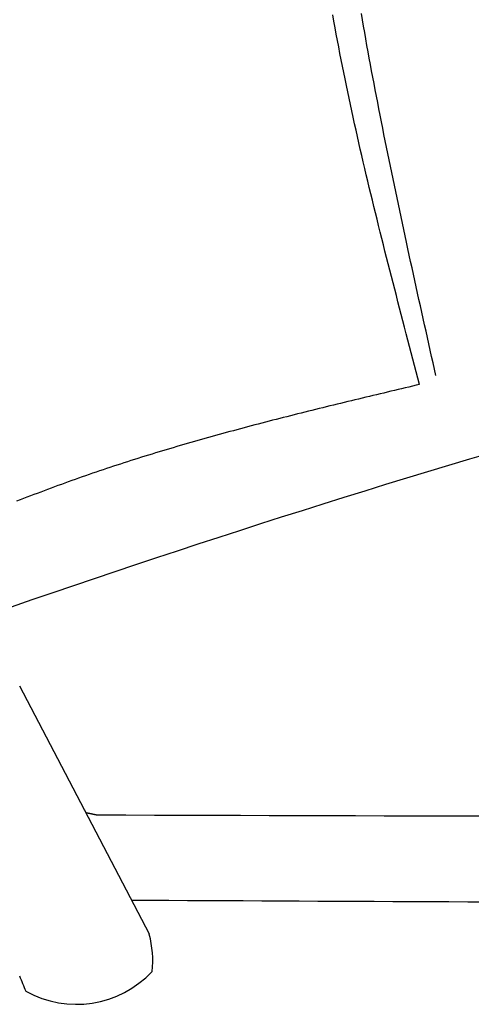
# Model space of a CAD drawing. Extents: x 715 to 7297, y 217 to 5760.
# Tile 4 of 89: x 2666 to 2921, y 803 to 1359. Entities that reach past the tile are written whole.
import ezdxf

# ---------------------------------------------------------------- set-up
doc = ezdxf.new("R2010")
doc.units = 0
doc.layers.add('CAR', color=1, linetype='CONTINUOUS')

msp = doc.modelspace()

# ---------------------------------------------------------------- linework, layer by layer
at = {"layer": 'CAR'}
msp.add_line((2739.36, 842.855), (2666.201, 982.831), dxfattribs=at)
for points in [[(2891.73, 1152.95, 0), (2890.79, 1156.53, 0), (2889.84, 1160.11, 0), (2888.9, 1163.69, 0), (2887.96, 1167.27, 0), (2887.02, 1170.85, 0), (2886.07, 1174.43, 0), (2885.13, 1178.02, 0), (2884.19, 1181.6, 0), (2883.26, 1185.18, 0), (2882.32, 1188.76, 0), (2881.39, 1192.34, 0), (2880.45, 1195.92, 0), (2879.52, 1199.51, 0), (2878.6, 1203.09, 0), (2877.67, 1206.67, 0), (2876.75, 1210.26, 0), (2875.83, 1213.84, 0), (2874.91, 1217.43, 0), (2874, 1221.01, 0), (2873.09, 1224.6, 0), (2872.18, 1228.18, 0), (2871.28, 1231.77, 0), (2870.38, 1235.35, 0), (2869.48, 1238.94, 0), (2868.59, 1242.53, 0), (2867.7, 1246.12, 0), (2866.82, 1249.71, 0), (2865.94, 1253.3, 0), (2865.07, 1256.89, 0), (2864.2, 1260.48, 0), (2863.34, 1264.07, 0), (2862.49, 1267.66, 0), (2861.64, 1271.25, 0), (2860.79, 1274.85, 0), (2859.95, 1278.44, 0), (2859.12, 1282.04, 0), (2858.29, 1285.63, 0), (2857.47, 1289.23, 0), (2856.66, 1292.83, 0), (2855.86, 1296.43, 0), (2855.06, 1300.03, 0), (2854.26, 1303.63, 0), (2853.48, 1307.23, 0), (2852.7, 1310.83, 0), (2851.93, 1314.44, 0), (2851.17, 1318.04, 0), (2850.42, 1321.65, 0), (2849.68, 1325.26, 0), (2848.94, 1328.87, 0), (2848.21, 1332.47, 0), (2847.5, 1336.09, 0), (2846.79, 1339.7, 0), (2846.09, 1343.31, 0), (2845.4, 1346.92, 0), (2844.71, 1350.54, 0), (2844.04, 1354.16, 0), (2843.38, 1357.78, 0), (2842.73, 1361.4, 0)], [(2900.91, 1158.01, 0), (2900.11, 1161.58, 0), (2899.31, 1165.16, 0), (2898.51, 1168.73, 0), (2897.72, 1172.31, 0), (2896.92, 1175.89, 0), (2896.13, 1179.46, 0), (2895.33, 1183.04, 0), (2894.54, 1186.61, 0), (2893.74, 1190.19, 0), (2892.95, 1193.77, 0), (2892.16, 1197.34, 0), (2891.37, 1200.92, 0), (2890.58, 1204.5, 0), (2889.8, 1208.07, 0), (2889.01, 1211.65, 0), (2888.23, 1215.23, 0), (2887.44, 1218.8, 0), (2886.66, 1222.38, 0), (2885.88, 1225.96, 0), (2885.11, 1229.54, 0), (2884.33, 1233.12, 0), (2883.56, 1236.69, 0), (2882.79, 1240.27, 0), (2882.03, 1243.85, 0), (2881.26, 1247.43, 0), (2880.5, 1251.01, 0), (2879.74, 1254.59, 0), (2878.99, 1258.17, 0), (2878.23, 1261.75, 0), (2877.49, 1265.33, 0), (2876.74, 1268.91, 0), (2876, 1272.49, 0), (2875.26, 1276.08, 0), (2874.52, 1279.66, 0), (2873.79, 1283.24, 0), (2873.06, 1286.82, 0), (2872.34, 1290.41, 0), (2871.62, 1293.99, 0), (2870.91, 1297.58, 0), (2870.19, 1301.16, 0), (2869.49, 1304.75, 0), (2868.79, 1308.33, 0), (2868.09, 1311.92, 0), (2867.39, 1315.51, 0), (2866.71, 1319.09, 0), (2866.02, 1322.68, 0), (2865.35, 1326.27, 0), (2864.67, 1329.86, 0), (2864.01, 1333.45, 0), (2863.34, 1337.04, 0), (2862.69, 1340.63, 0), (2862.04, 1344.22, 0), (2861.39, 1347.81, 0), (2860.75, 1351.41, 0), (2860.12, 1355, 0), (2859.49, 1358.59, 0), (2858.87, 1362.19, 0)], [(2891.73, 1152.95, 0), (2889.71, 1152.47, 0), (2887.68, 1151.99, 0), (2885.65, 1151.51, 0), (2883.63, 1151.03, 0), (2881.6, 1150.54, 0), (2879.57, 1150.06, 0), (2877.55, 1149.58, 0), (2875.52, 1149.1, 0), (2873.49, 1148.62, 0), (2871.47, 1148.13, 0), (2869.44, 1147.65, 0), (2867.42, 1147.17, 0), (2865.39, 1146.68, 0), (2863.37, 1146.2, 0), (2861.34, 1145.71, 0), (2859.32, 1145.23, 0), (2857.29, 1144.74, 0), (2855.27, 1144.25, 0), (2853.24, 1143.76, 0), (2851.22, 1143.27, 0), (2849.2, 1142.78, 0), (2847.17, 1142.29, 0), (2845.15, 1141.8, 0), (2843.13, 1141.31, 0), (2841.11, 1140.81, 0), (2839.08, 1140.32, 0), (2837.06, 1139.82, 0), (2835.04, 1139.32, 0), (2833.02, 1138.82, 0), (2831, 1138.32, 0), (2828.98, 1137.82, 0), (2826.96, 1137.32, 0), (2824.95, 1136.81, 0), (2822.93, 1136.31, 0), (2820.91, 1135.8, 0), (2818.89, 1135.29, 0), (2816.88, 1134.78, 0), (2814.86, 1134.26, 0), (2812.85, 1133.75, 0), (2810.83, 1133.23, 0), (2808.82, 1132.72, 0), (2806.8, 1132.2, 0), (2804.79, 1131.67, 0), (2802.78, 1131.15, 0), (2800.77, 1130.63, 0), (2798.76, 1130.1, 0), (2796.75, 1129.57, 0), (2794.74, 1129.04, 0), (2792.73, 1128.5, 0), (2790.72, 1127.97, 0), (2788.71, 1127.43, 0), (2786.71, 1126.89, 0), (2784.7, 1126.34, 0), (2782.7, 1125.8, 0), (2780.69, 1125.25, 0), (2778.69, 1124.7, 0), (2776.69, 1124.15, 0), (2774.69, 1123.59, 0), (2772.69, 1123.03, 0), (2770.69, 1122.47, 0), (2768.69, 1121.91, 0), (2766.69, 1121.34, 0), (2764.7, 1120.77, 0), (2762.7, 1120.2, 0), (2760.71, 1119.62, 0), (2758.71, 1119.05, 0), (2756.72, 1118.47, 0), (2754.73, 1117.88, 0), (2752.74, 1117.3, 0), (2750.75, 1116.71, 0), (2748.76, 1116.11, 0), (2746.77, 1115.52, 0), (2744.79, 1114.92, 0), (2742.8, 1114.31, 0), (2740.82, 1113.71, 0), (2738.84, 1113.1, 0), (2736.86, 1112.48, 0), (2734.88, 1111.87, 0), (2732.9, 1111.25, 0), (2730.92, 1110.62, 0), (2728.94, 1109.99, 0), (2726.97, 1109.36, 0), (2724.99, 1108.73, 0), (2723.02, 1108.09, 0), (2721.05, 1107.45, 0), (2719.08, 1106.8, 0), (2717.11, 1106.15, 0), (2715.14, 1105.5, 0), (2713.18, 1104.84, 0), (2711.21, 1104.18, 0), (2709.25, 1103.51, 0), (2707.29, 1102.84, 0), (2705.33, 1102.17, 0), (2703.37, 1101.49, 0), (2701.41, 1100.81, 0), (2699.45, 1100.12, 0), (2697.5, 1099.43, 0), (2695.54, 1098.73, 0), (2693.59, 1098.03, 0), (2691.64, 1097.33, 0), (2689.69, 1096.62, 0), (2687.75, 1095.9, 0), (2685.8, 1095.19, 0), (2683.86, 1094.46, 0), (2681.91, 1093.74, 0), (2679.97, 1093.01, 0), (2678.03, 1092.28, 0), (2676.09, 1091.54, 0), (2674.15, 1090.8, 0), (2672.22, 1090.06, 0), (2670.28, 1089.31, 0), (2668.35, 1088.56, 0), (2666.41, 1087.8, 0), (2664.48, 1087.04, 0)], [(2709.96, 909.995, 0), (2709.91, 910.006, 0), (2709.86, 910.017, 0), (2709.81, 910.028, 0), (2709.75, 910.039, 0), (2709.7, 910.049, 0), (2709.65, 910.06, 0), (2709.6, 910.071, 0), (2709.55, 910.082, 0), (2709.49, 910.093, 0), (2709.44, 910.104, 0), (2709.39, 910.114, 0), (2709.34, 910.125, 0), (2709.29, 910.136, 0), (2709.23, 910.147, 0), (2709.18, 910.158, 0), (2709.13, 910.168, 0), (2709.08, 910.179, 0), (2709.03, 910.19, 0), (2708.97, 910.201, 0), (2708.92, 910.212, 0), (2708.87, 910.222, 0), (2708.82, 910.233, 0), (2708.77, 910.244, 0), (2708.71, 910.255, 0), (2708.66, 910.265, 0), (2708.61, 910.276, 0), (2708.56, 910.287, 0), (2708.51, 910.298, 0), (2708.46, 910.309, 0), (2708.4, 910.319, 0), (2708.35, 910.33, 0), (2708.3, 910.341, 0), (2708.25, 910.352, 0), (2708.2, 910.362, 0), (2708.15, 910.373, 0), (2708.09, 910.384, 0), (2708.04, 910.395, 0), (2707.99, 910.405, 0), (2707.94, 910.416, 0), (2707.89, 910.427, 0), (2707.84, 910.438, 0), (2707.79, 910.448, 0), (2707.73, 910.459, 0), (2707.68, 910.47, 0), (2707.63, 910.48, 0), (2707.58, 910.491, 0), (2707.53, 910.502, 0), (2707.48, 910.512, 0), (2707.43, 910.523, 0), (2707.37, 910.534, 0), (2707.32, 910.545, 0), (2707.27, 910.555, 0), (2707.22, 910.566, 0), (2707.17, 910.577, 0), (2707.12, 910.587, 0), (2707.07, 910.598, 0), (2707.02, 910.608, 0), (2706.97, 910.619, 0), (2706.92, 910.63, 0), (2706.86, 910.64, 0), (2706.81, 910.651, 0), (2706.76, 910.662, 0), (2706.71, 910.672, 0), (2706.66, 910.683, 0), (2706.61, 910.693, 0), (2706.56, 910.704, 0), (2706.51, 910.714, 0), (2706.46, 910.725, 0), (2706.41, 910.736, 0), (2706.36, 910.746, 0), (2706.31, 910.757, 0), (2706.26, 910.767, 0), (2706.21, 910.778, 0), (2706.16, 910.788, 0), (2706.11, 910.799, 0), (2706.06, 910.809, 0), (2706.01, 910.82, 0), (2705.96, 910.83, 0), (2705.91, 910.841, 0), (2705.86, 910.851, 0), (2705.81, 910.862, 0), (2705.76, 910.872, 0), (2705.71, 910.882, 0), (2705.66, 910.893, 0), (2705.61, 910.903, 0), (2705.56, 910.914, 0), (2705.51, 910.924, 0), (2705.46, 910.934, 0), (2705.41, 910.945, 0), (2705.36, 910.955, 0), (2705.31, 910.966, 0), (2705.26, 910.976, 0), (2705.21, 910.986, 0), (2705.16, 910.997, 0), (2705.11, 911.007, 0), (2705.06, 911.017, 0), (2705.01, 911.028, 0), (2704.96, 911.038, 0), (2704.92, 911.048, 0), (2704.87, 911.058, 0), (2704.82, 911.069, 0), (2704.77, 911.079, 0), (2704.72, 911.089, 0), (2704.67, 911.099, 0), (2704.62, 911.109, 0), (2704.57, 911.12, 0), (2704.53, 911.13, 0), (2704.48, 911.14, 0), (2704.43, 911.15, 0), (2704.38, 911.16, 0), (2704.33, 911.17, 0), (2704.28, 911.181, 0), (2704.24, 911.191, 0), (2704.19, 911.201, 0), (2704.14, 911.211, 0), (2704.09, 911.221, 0), (2704.04, 911.231, 0), (2704, 911.241, 0), (2703.95, 911.251, 0), (2703.9, 911.261, 0), (2703.85, 911.271, 0), (2703.81, 911.281, 0), (2703.76, 911.291, 0), (2703.71, 911.301, 0), (2703.66, 911.311, 0), (2703.62, 911.321, 0), (2703.57, 911.331, 0)], [(2936.32, 909.419, 0), (2920.15, 909.45, 0), (2903.99, 909.484, 0), (2887.82, 909.519, 0), (2871.65, 909.556, 0), (2855.48, 909.595, 0), (2839.31, 909.636, 0), (2823.14, 909.678, 0), (2806.97, 909.721, 0), (2790.81, 909.765, 0), (2774.64, 909.81, 0), (2758.47, 909.856, 0), (2742.3, 909.902, 0), (2726.13, 909.949, 0), (2709.96, 909.995, 0)], [(2729.27, 862.153, 0), (2739.77, 862.098, 0), (2750.27, 862.043, 0), (2760.77, 861.989, 0), (2771.28, 861.935, 0), (2781.8, 861.881, 0), (2792.31, 861.827, 0), (2802.83, 861.774, 0), (2813.36, 861.721, 0), (2823.89, 861.668, 0), (2834.42, 861.615, 0), (2844.96, 861.563, 0), (2855.5, 861.511, 0), (2866.05, 861.46, 0), (2876.59, 861.409, 0), (2887.15, 861.358, 0), (2897.7, 861.307, 0), (2908.26, 861.257, 0), (2918.83, 861.208, 0), (2929.39, 861.158, 0)], [(2666.08, 819.338, 0), (2666.53, 818.267, 0), (2666.97, 817.195, 0), (2667.42, 816.124, 0), (2667.86, 815.053, 0), (2668.31, 813.982, 0), (2668.75, 812.91, 0), (2669.19, 811.839, 0), (2669.64, 810.768, 0)]]:
    msp.add_polyline3d(points, dxfattribs=at)
for centre, radius, start, end in [((4693.371, -4827.246), 6197.207, 105.9453518, 109.5962158), ((2685.587, 828.413), 55.621, 353.23473, 15.08957), ((2698.141, 861.804), 58.456, 240.8177, 316.89798)]:
    msp.add_arc(centre, radius, start, end, dxfattribs=at)

doc.saveas('drawing.dxf')
